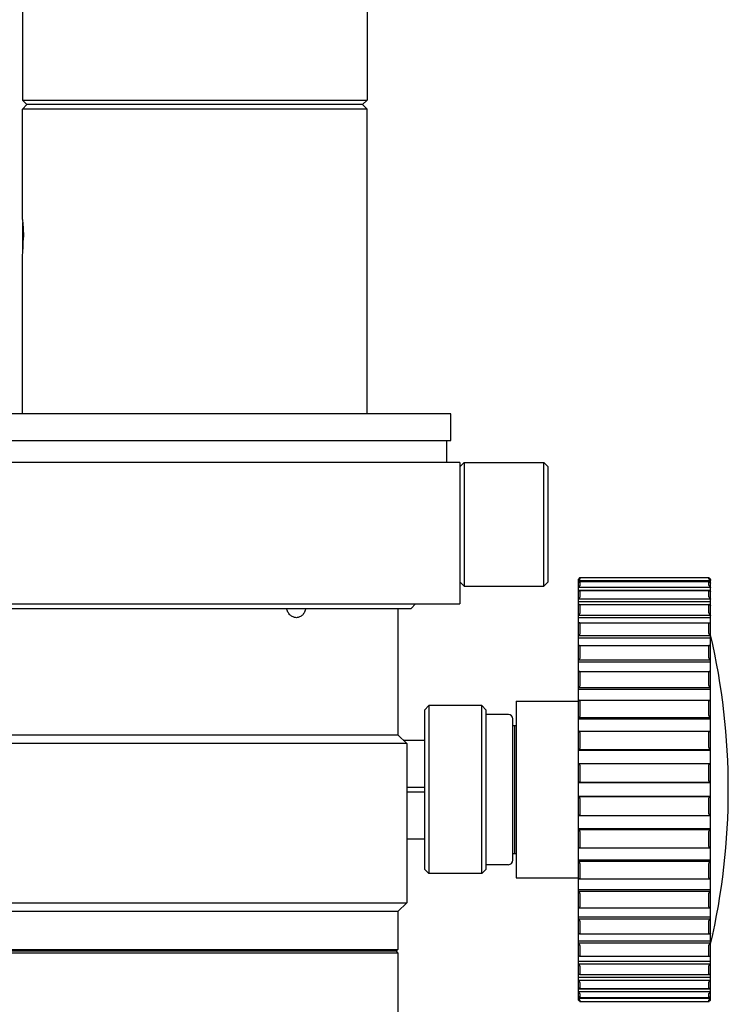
# Model space of a CAD drawing. Header units: millimetres. Extents: x 56 to 390, y 72 to 263.
# Tile 12 of 29: x 113 to 129, y 207 to 230. Entities that reach past the tile are written whole.
import ezdxf

# ---------------------------------------------------------------- set-up
doc = ezdxf.new("R2010")
doc.units = ezdxf.units.MM
doc.header["$LTSCALE"] = 23.1
doc.layers.add('20_ALL_FEATURES', color=7, linetype='CONTINUOUS')

msp = doc.modelspace()

# ---------------------------------------------------------------- linework, layer by layer
at = {"layer": '20_ALL_FEATURES', "color": 7}
for p, q in [((112.9875, 232.8046), (112.9875, 227.9046)), ((120.7875, 232.8046), (120.7875, 227.9046)), ((113.0875, 227.8046), (112.9875, 227.9046)), ((112.9875, 227.9046), (120.7875, 227.9046)), ((112.9875, 227.7046), (113.0875, 227.8046)), ((120.6875, 227.8046), (113.0875, 227.8046)), ((120.6875, 227.8046), (120.7875, 227.9046)), ((120.7875, 227.7046), (120.6875, 227.8046)), ((112.9875, 225.2046), (112.9875, 227.7046)), ((120.7875, 227.7046), (112.9875, 227.7046)), ((120.7875, 220.8046), (120.7875, 227.7046)), ((112.9875, 225.1346), (112.9935, 225.1407)), ((112.9875, 225.1346), (112.9875, 224.4746)), ((112.9875, 224.4746), (112.9935, 224.4686)), ((112.9875, 220.8046), (112.9875, 224.4046)), ((122.6875, 220.8046), (111.0875, 220.8046)), ((122.6875, 220.2046), (122.6875, 220.8046)), ((111.0875, 220.2046), (122.6875, 220.2046)), ((122.5875, 220.2046), (122.5875, 219.7046)), ((122.8875, 219.7046), (110.8875, 219.7046)), ((122.8875, 219.6046), (122.9875, 219.7046)), ((122.8875, 219.7046), (122.8875, 216.5046)), ((122.9875, 219.7046), (122.9875, 216.9046)), ((122.9875, 219.7046), (124.7875, 219.7046)), ((124.7875, 216.9046), (124.7875, 219.7046)), ((124.8875, 219.6046), (124.7875, 219.7046)), ((124.8875, 217.0046), (124.8875, 219.6046)), ((125.5675, 217.062), (125.5675, 207.5473)), ((125.6074, 217.1005), (128.5275, 217.1005)), ((125.6075, 217.1004), (125.6075, 217.0727)), ((128.5275, 217.0727), (128.5275, 217.1004)), ((128.5675, 207.5473), (128.5675, 217.062)), ((122.8875, 217.0046), (122.9875, 216.9046)), ((122.9875, 216.9046), (124.7875, 216.9046)), ((124.8875, 217.0046), (124.7875, 216.9046)), ((128.5675, 217.0282), (125.5675, 217.0282)), ((128.5675, 216.8781), (125.5675, 216.8781)), ((125.5675, 216.8205), (128.5675, 216.8205)), ((125.6075, 217.0108), (128.5275, 217.0108)), ((125.6075, 217.0101), (125.6075, 216.9276)), ((128.5275, 216.9276), (128.5275, 217.0101)), ((128.5675, 216.6155), (125.5675, 216.6155)), ((125.605, 216.8063), (128.53, 216.8063)), ((125.6075, 216.8038), (125.6075, 216.6687)), ((128.5275, 216.6687), (128.5275, 216.8038)), ((110.8875, 216.5046), (122.8875, 216.5046)), ((111.9875, 216.4046), (121.7875, 216.4046)), ((121.4875, 216.4046), (121.4875, 213.5446)), ((121.8875, 216.5046), (121.7875, 216.4046)), ((125.5675, 216.5611), (128.5675, 216.5611)), ((125.6024, 216.4919), (128.5326, 216.4919)), ((125.6075, 216.4868), (125.6075, 216.3022)), ((128.5275, 216.3022), (128.5275, 216.4868)), ((128.5675, 216.2466), (125.5675, 216.2466)), ((125.5675, 216.197), (128.5675, 216.197)), ((125.5989, 216.0754), (128.5361, 216.0754)), ((125.6075, 216.0668), (125.6075, 215.8374)), ((128.5275, 215.8374), (128.5275, 216.0668)), ((128.5675, 215.7807), (125.5675, 215.7807)), ((125.5675, 215.7369), (128.5675, 215.7369)), ((125.5946, 215.567), (128.5403, 215.567)), ((125.6075, 215.5541), (125.6075, 215.2856)), ((128.5275, 215.2856), (128.5275, 215.5541)), ((128.5675, 215.2293), (125.5675, 215.2293)), ((125.5675, 215.1924), (128.5675, 215.1924)), ((125.5897, 214.9793), (128.5452, 214.9793)), ((125.6075, 214.9615), (125.6075, 214.6603)), ((128.5275, 214.6603), (128.5275, 214.9615)), ((128.5675, 214.6058), (125.5675, 214.6058)), ((125.5675, 214.5768), (128.5675, 214.5768)), ((122.0875, 214.1046), (122.1875, 214.2046)), ((123.3875, 214.2046), (122.1875, 214.2046)), ((122.1875, 214.2046), (122.1875, 210.4046)), ((123.3875, 210.4046), (123.3875, 214.2046)), ((123.4875, 214.1046), (123.3875, 214.2046)), ((124.1675, 214.3046), (125.5675, 214.3046)), ((124.1675, 214.3046), (124.1675, 210.3046)), ((125.5843, 214.3267), (128.5507, 214.3267)), ((125.6075, 214.3034), (125.6075, 213.9771)), ((128.5275, 213.9771), (128.5275, 214.3034)), ((122.0875, 214.1046), (122.0875, 210.5046)), ((123.4875, 210.5046), (123.4875, 214.1046)), ((123.9875, 214.0046), (123.4875, 214.0046)), ((128.5675, 213.9256), (125.5675, 213.9256)), ((124.0875, 210.7046), (124.0875, 213.9046)), ((124.0875, 213.7546), (124.1675, 213.7546)), ((124.1275, 213.7546), (124.1275, 210.8546)), ((125.5675, 213.9052), (128.5675, 213.9052)), ((112.2875, 213.5446), (121.4875, 213.5446)), ((121.4875, 213.5446), (121.6875, 213.3446)), ((125.5784, 213.6253), (128.5566, 213.6253)), ((125.6075, 213.5961), (125.6075, 213.2527)), ((128.5275, 213.2527), (128.5275, 213.5961)), ((121.6875, 213.3446), (112.0875, 213.3446)), ((121.6086, 213.4235), (122.0875, 213.4235)), ((121.6875, 213.3446), (121.6875, 209.7446)), ((128.5675, 213.2055), (125.5675, 213.2055)), ((125.5675, 213.1942), (128.5675, 213.1942)), ((125.5722, 212.8924), (128.5627, 212.8924)), ((125.6075, 212.857), (125.6075, 212.5049)), ((128.5275, 212.5049), (128.5275, 212.857)), ((128.5675, 212.4633), (125.5675, 212.4633)), ((125.5675, 212.4613), (128.5675, 212.4613)), ((122.0875, 212.3546), (121.6875, 212.3546)), ((121.6875, 212.2546), (122.0875, 212.2546)), ((128.5675, 212.1479), (125.5675, 212.1479)), ((125.5675, 212.1459), (128.5675, 212.1459)), ((125.6075, 212.1043), (125.6075, 211.7522)), ((128.5275, 211.7522), (128.5275, 212.1043)), ((125.5722, 211.7168), (128.5627, 211.7168)), ((128.5675, 211.415), (125.5675, 211.415)), ((125.5675, 211.4037), (128.5675, 211.4037)), ((125.6075, 211.3565), (125.6075, 211.0131)), ((128.5275, 211.0131), (128.5275, 211.3565)), ((122.0875, 211.1857), (121.6875, 211.1857)), ((124.0875, 210.8546), (124.1675, 210.8546)), ((125.5784, 210.9839), (128.5566, 210.9839)), ((123.9875, 210.6046), (123.4875, 210.6046)), ((128.5675, 210.704), (125.5675, 210.704)), ((125.5675, 210.6836), (128.5675, 210.6836)), ((125.6075, 210.6321), (125.6075, 210.3058)), ((128.5275, 210.3058), (128.5275, 210.6321)), ((122.0875, 210.5046), (122.1875, 210.4046)), ((123.3875, 210.4046), (122.1875, 210.4046)), ((123.4875, 210.5046), (123.3875, 210.4046)), ((124.1675, 210.3046), (125.5675, 210.3046)), ((125.5843, 210.2825), (128.5507, 210.2825)), ((128.5675, 210.0325), (125.5675, 210.0325)), ((125.5675, 210.0035), (128.5675, 210.0035)), ((125.6075, 209.9489), (125.6075, 209.6478)), ((128.5275, 209.6478), (128.5275, 209.9489)), ((112.0875, 209.7446), (121.6875, 209.7446)), ((121.4875, 209.5446), (121.6875, 209.7446)), ((121.4875, 209.5446), (112.2875, 209.5446)), ((121.4875, 209.5446), (121.4875, 208.6846)), ((125.5897, 209.6299), (128.5452, 209.6299)), ((128.5675, 209.4168), (125.5675, 209.4168)), ((125.5675, 209.38), (128.5675, 209.38)), ((125.6075, 209.3237), (125.6075, 209.0551)), ((128.5275, 209.0551), (128.5275, 209.3237)), ((125.5946, 209.0422), (128.5403, 209.0422)), ((128.5675, 208.8723), (125.5675, 208.8723)), ((128.5675, 208.8285), (125.5675, 208.8285)), ((112.2875, 208.6846), (121.4875, 208.6846)), ((121.4875, 208.6046), (112.2875, 208.6046)), ((121.4475, 208.6446), (112.3275, 208.6446)), ((121.4475, 208.6446), (121.4875, 208.6846)), ((121.4475, 208.6446), (121.4875, 208.6046)), ((121.4875, 208.6046), (121.4875, 205.8846)), ((125.6075, 208.7718), (125.6075, 208.5425)), ((128.5275, 208.5425), (128.5275, 208.7718)), ((128.5675, 208.4123), (125.5675, 208.4123)), ((125.5675, 208.3626), (128.5675, 208.3626)), ((125.5989, 208.5338), (128.5361, 208.5338)), ((125.6075, 208.307), (125.6075, 208.1224)), ((128.5275, 208.1224), (128.5275, 208.307)), ((128.5675, 208.0481), (125.5675, 208.0481)), ((125.5675, 207.9938), (128.5675, 207.9938)), ((125.6024, 208.1173), (128.5326, 208.1173)), ((125.6075, 207.9406), (125.6075, 207.8054)), ((128.5275, 207.8054), (128.5275, 207.9406)), ((128.5675, 207.7887), (125.5675, 207.7887)), ((125.5675, 207.7311), (128.5675, 207.7311)), ((125.605, 207.8029), (128.53, 207.8029)), ((125.6075, 207.6816), (125.6075, 207.5992)), ((128.5275, 207.5992), (128.5275, 207.6816)), ((125.5675, 207.581), (128.5675, 207.581)), ((125.6074, 207.5088), (128.5275, 207.5088)), ((125.6075, 207.5984), (128.5275, 207.5984)), ((125.6075, 207.5365), (125.6075, 207.5088)), ((128.5275, 207.5088), (128.5275, 207.5365))]:
    msp.add_line(p, q, dxfattribs=at)
for centre, radius, start, end in [((109.098, 224.8051), 3.91, 354.12095, 359.99273), ((113.455, 212.3046), 15.5125, 346.9604, 13.0396), ((123.9875, 213.9046), 0.1, 0, 90), ((125.5723, 212.8521), 0.0403, 90.03593, 96.85689), ((128.5627, 212.8521), 0.0403, 83.14304, 89.96709), ((125.5723, 211.7571), 0.0402, 263.14063, 269.96601), ((128.5627, 211.7571), 0.0403, 270.03611, 276.85799), ((123.9875, 210.7046), 0.1, 270, 0)]:
    msp.add_arc(centre, radius, start, end, dxfattribs=at)
for points, knots in [([(112.9875, 225.2046), (112.9885, 225.1945), (113.0016, 225.0616), (113.008, 224.9279), (113.008, 224.8046)], [0, 0, 0, 0, 0.0764462, 1, 1, 1, 1]), ([(125.6074, 217.1005), (125.6073, 217.1005), (125.6068, 217.1), (125.6058, 217.0993), (125.6044, 217.098), (125.6026, 217.0964), (125.6005, 217.0944), (125.5972, 217.0912), (125.5926, 217.0868), (125.5867, 217.0811), (125.5783, 217.0727), (125.5718, 217.0663), (125.5675, 217.0619)], [0, 0, 0, 0, 0.0097476, 0.0322691, 0.0665114, 0.1108438, 0.1635971, 0.2232501, 0.3582775, 0.5080375, 0.6672281, 1, 1, 1, 1]), ([(125.6075, 217.0727), (125.6075, 217.0724), (125.6071, 217.0717), (125.6063, 217.0703), (125.6049, 217.0685), (125.6024, 217.0654), (125.5985, 217.0608), (125.5932, 217.0549), (125.5872, 217.0484), (125.5786, 217.0394), (125.572, 217.0327), (125.5675, 217.0282)], [0, 0, 0, 0, 0.0146326, 0.0412143, 0.0788771, 0.1260441, 0.2422569, 0.3784619, 0.5267708, 0.6820141, 1, 1, 1, 1]), ([(128.5275, 217.1005), (128.5277, 217.1005), (128.5282, 217.1), (128.5291, 217.0993), (128.5305, 217.098), (128.5323, 217.0964), (128.5344, 217.0944), (128.5377, 217.0912), (128.5423, 217.0868), (128.5482, 217.0811), (128.5567, 217.0727), (128.5631, 217.0663), (128.5675, 217.0619)], [0, 0, 0, 0, 0.0097432, 0.0322636, 0.0665051, 0.110837, 0.1635901, 0.2232432, 0.3582713, 0.5080325, 0.6672246, 1, 1, 1, 1]), ([(128.5275, 217.0727), (128.5275, 217.0724), (128.5279, 217.0717), (128.5287, 217.0703), (128.53, 217.0685), (128.5325, 217.0654), (128.5364, 217.0608), (128.5418, 217.0549), (128.5477, 217.0484), (128.5563, 217.0394), (128.563, 217.0327), (128.5675, 217.0282)], [0, 0, 0, 0, 0.0146326, 0.0412143, 0.0788771, 0.126044, 0.2422568, 0.3784617, 0.5267706, 0.6820139, 1, 1, 1, 1]), ([(125.6067, 217.0108), (125.6058, 217.0108), (125.6037, 217.0097), (125.6002, 217.0075), (125.5957, 217.0041), (125.5907, 217), (125.5852, 216.9952), (125.5773, 216.9881), (125.5714, 216.9824), (125.5675, 216.9786)], [0, 0, 0, 0, 0.0500781, 0.1350394, 0.2465792, 0.3771602, 0.5212545, 0.6749232, 1, 1, 1, 1]), ([(125.6075, 216.9276), (125.6075, 216.9263), (125.6061, 216.9232), (125.6031, 216.9182), (125.5986, 216.9121), (125.5913, 216.903), (125.5809, 216.8915), (125.572, 216.8825), (125.5675, 216.8781)], [0, 0, 0, 0, 0.0588932, 0.1540537, 0.2746146, 0.4104664, 0.7029548, 1, 1, 1, 1]), ([(125.6075, 217.0101), (125.6075, 217.0103), (125.6074, 217.0107), (125.6069, 217.0108), (125.6067, 217.0108)], [0, 0, 0, 0, 0.5034892, 1, 1, 1, 1]), ([(128.5283, 217.0108), (128.528, 217.0108), (128.5276, 217.0107), (128.5275, 217.0103), (128.5275, 217.0101)], [0, 0, 0, 0, 0.4965117, 1, 1, 1, 1]), ([(128.5275, 216.9276), (128.5275, 216.9263), (128.5289, 216.9232), (128.5319, 216.9182), (128.5363, 216.9121), (128.5437, 216.903), (128.5541, 216.8915), (128.5629, 216.8825), (128.5675, 216.8781)], [0, 0, 0, 0, 0.0588932, 0.1540536, 0.2746145, 0.4104663, 0.7029547, 1, 1, 1, 1]), ([(128.5283, 217.0108), (128.5291, 217.0108), (128.5313, 217.0097), (128.5347, 217.0075), (128.5392, 217.0041), (128.5443, 217), (128.5498, 216.9952), (128.5576, 216.9881), (128.5635, 216.9824), (128.5675, 216.9786)], [0, 0, 0, 0, 0.0500781, 0.1350393, 0.2465791, 0.3771601, 0.5212544, 0.6749232, 1, 1, 1, 1]), ([(125.605, 216.8063), (125.6039, 216.8063), (125.6015, 216.8056), (125.596, 216.803), (125.5881, 216.7977), (125.5779, 216.7896), (125.571, 216.7834), (125.5675, 216.7801)], [0, 0, 0, 0, 0.0671916, 0.158845, 0.3973452, 0.6843477, 1, 1, 1, 1]), ([(125.6075, 216.6687), (125.6075, 216.667), (125.6063, 216.663), (125.6032, 216.6569), (125.5987, 216.65), (125.5914, 216.6403), (125.5811, 216.6285), (125.5721, 216.6197), (125.5675, 216.6155)], [0, 0, 0, 0, 0.074981, 0.1796237, 0.3040739, 0.439473, 0.7217244, 1, 1, 1, 1]), ([(125.6075, 216.8038), (125.6075, 216.8045), (125.6071, 216.806), (125.6056, 216.8063), (125.605, 216.8063)], [0, 0, 0, 0, 0.5074965, 1, 1, 1, 1]), ([(128.53, 216.8063), (128.5293, 216.8063), (128.5278, 216.806), (128.5275, 216.8045), (128.5275, 216.8038)], [0, 0, 0, 0, 0.4925047, 1, 1, 1, 1]), ([(128.5275, 216.6687), (128.5275, 216.667), (128.5287, 216.663), (128.5318, 216.6569), (128.5362, 216.65), (128.5435, 216.6403), (128.5539, 216.6285), (128.5628, 216.6197), (128.5675, 216.6155)], [0, 0, 0, 0, 0.074981, 0.1796236, 0.3040738, 0.4394729, 0.7217244, 1, 1, 1, 1]), ([(128.53, 216.8063), (128.531, 216.8063), (128.5334, 216.8056), (128.5389, 216.803), (128.5469, 216.7977), (128.557, 216.7896), (128.5639, 216.7834), (128.5675, 216.7801)], [0, 0, 0, 0, 0.0671917, 0.158845, 0.3973453, 0.6843479, 1, 1, 1, 1]), ([(119.1875, 216.1946), (119.1619, 216.1946), (119.1092, 216.2057), (119.0414, 216.2517), (118.9916, 216.3206), (118.9746, 216.376), (118.9704, 216.4046)], [0, 0, 0, 0, 0.234542, 0.4788759, 0.735, 1, 1, 1, 1]), ([(119.3979, 216.4046), (119.394, 216.3761), (119.3782, 216.3211), (119.3382, 216.2626), (119.2968, 216.2279), (119.2625, 216.2089), (119.2257, 216.1972), (119.2002, 216.1946), (119.1875, 216.1946)], [0, 0, 0, 0, 0.2665514, 0.5213088, 0.6441167, 0.7641546, 0.8823807, 1, 1, 1, 1]), ([(125.6024, 216.4919), (125.5999, 216.4919), (125.5943, 216.4901), (125.586, 216.4856), (125.5768, 216.4792), (125.5706, 216.4741), (125.5675, 216.4714)], [0, 0, 0, 0, 0.1796295, 0.4169049, 0.6945465, 1, 1, 1, 1]), ([(125.6075, 216.4868), (125.6075, 216.4882), (125.6067, 216.4912), (125.6037, 216.4919), (125.6024, 216.4919)], [0, 0, 0, 0, 0.5129536, 1, 1, 1, 1]), ([(128.5326, 216.4919), (128.5313, 216.4919), (128.5282, 216.4912), (128.5275, 216.4882), (128.5275, 216.4868)], [0, 0, 0, 0, 0.4870464, 1, 1, 1, 1]), ([(128.5326, 216.4919), (128.535, 216.4919), (128.5406, 216.4901), (128.5489, 216.4856), (128.5582, 216.4792), (128.5643, 216.4741), (128.5675, 216.4714)], [0, 0, 0, 0, 0.1796296, 0.4169052, 0.6945469, 1, 1, 1, 1]), ([(125.6075, 216.3022), (125.6075, 216.3002), (125.6064, 216.2955), (125.602, 216.2856), (125.5935, 216.273), (125.5813, 216.259), (125.5721, 216.2505), (125.5675, 216.2466)], [0, 0, 0, 0, 0.0893562, 0.2025719, 0.4651694, 0.7381752, 1, 1, 1, 1]), ([(128.5275, 216.3022), (128.5275, 216.3002), (128.5285, 216.2955), (128.5329, 216.2856), (128.5415, 216.273), (128.5537, 216.259), (128.5628, 216.2505), (128.5675, 216.2466)], [0, 0, 0, 0, 0.0893562, 0.2025719, 0.4651694, 0.7381753, 1, 1, 1, 1]), ([(125.5989, 216.0754), (125.5965, 216.0754), (125.5914, 216.0743), (125.5806, 216.0696), (125.5727, 216.0642), (125.5675, 216.0601)], [0, 0, 0, 0, 0.1985695, 0.4364981, 1, 1, 1, 1]), ([(125.6075, 216.0668), (125.6075, 216.0681), (125.6072, 216.0705), (125.6047, 216.0746), (125.6011, 216.0754), (125.5989, 216.0754)], [0, 0, 0, 0, 0.2875119, 0.5249507, 1, 1, 1, 1]), ([(128.5361, 216.0754), (128.5339, 216.0754), (128.5303, 216.0746), (128.5278, 216.0705), (128.5275, 216.0681), (128.5275, 216.0668)], [0, 0, 0, 0, 0.4750493, 0.7124881, 1, 1, 1, 1]), ([(128.5361, 216.0754), (128.5384, 216.0754), (128.5435, 216.0743), (128.5544, 216.0696), (128.5623, 216.0642), (128.5675, 216.0601)], [0, 0, 0, 0, 0.1985695, 0.4364981, 1, 1, 1, 1]), ([(125.6075, 215.8374), (125.6075, 215.835), (125.6065, 215.8297), (125.6022, 215.8189), (125.5905, 215.801), (125.5772, 215.7879), (125.5675, 215.7807)], [0, 0, 0, 0, 0.1024324, 0.2234636, 0.4886804, 1, 1, 1, 1]), ([(128.5275, 215.8374), (128.5275, 215.835), (128.5285, 215.8297), (128.5328, 215.8189), (128.5444, 215.801), (128.5577, 215.7879), (128.5675, 215.7807)], [0, 0, 0, 0, 0.1024325, 0.2234636, 0.4886804, 1, 1, 1, 1]), ([(125.5675, 215.5564), (125.5719, 215.5594), (125.5804, 215.5643), (125.5902, 215.567), (125.5946, 215.567)], [0, 0, 0, 0, 0.5466398, 1, 1, 1, 1]), ([(125.6075, 215.5541), (125.6075, 215.5561), (125.607, 215.5598), (125.6031, 215.5658), (125.5978, 215.567), (125.5946, 215.567)], [0, 0, 0, 0, 0.2909446, 0.5320075, 1, 1, 1, 1]), ([(128.5403, 215.567), (128.5371, 215.567), (128.5318, 215.5658), (128.5279, 215.5598), (128.5275, 215.5561), (128.5275, 215.5541)], [0, 0, 0, 0, 0.4679925, 0.7090554, 1, 1, 1, 1]), ([(128.5403, 215.567), (128.5448, 215.567), (128.5545, 215.5643), (128.563, 215.5594), (128.5675, 215.5564)], [0, 0, 0, 0, 0.453359, 1, 1, 1, 1]), ([(125.6075, 215.2856), (125.6075, 215.2799), (125.6037, 215.2679), (125.591, 215.2479), (125.5774, 215.2354), (125.5675, 215.2293)], [0, 0, 0, 0, 0.2412606, 0.5085591, 1, 1, 1, 1]), ([(128.5275, 215.2856), (128.5275, 215.2799), (128.5312, 215.2679), (128.544, 215.2479), (128.5576, 215.2354), (128.5675, 215.2293)], [0, 0, 0, 0, 0.2412605, 0.508559, 1, 1, 1, 1]), ([(125.5897, 214.9793), (125.5879, 214.9793), (125.5801, 214.9786), (125.5727, 214.9755), (125.5675, 214.9725)], [0, 0, 0, 0, 0.2282301, 1, 1, 1, 1]), ([(125.6075, 214.9615), (125.6075, 214.9642), (125.6067, 214.9694), (125.6025, 214.9756), (125.5964, 214.9788), (125.592, 214.9793), (125.5897, 214.9793)], [0, 0, 0, 0, 0.2917212, 0.534738, 0.7622329, 1, 1, 1, 1]), ([(128.5452, 214.9793), (128.543, 214.9793), (128.5385, 214.9788), (128.5324, 214.9756), (128.5282, 214.9694), (128.5275, 214.9642), (128.5275, 214.9615)], [0, 0, 0, 0, 0.2377671, 0.465262, 0.7082788, 1, 1, 1, 1]), ([(128.5452, 214.9793), (128.547, 214.9793), (128.5548, 214.9786), (128.5622, 214.9755), (128.5675, 214.9725)], [0, 0, 0, 0, 0.2282214, 1, 1, 1, 1]), ([(125.6075, 214.6603), (125.6075, 214.6543), (125.604, 214.642), (125.5941, 214.6266), (125.5817, 214.6142), (125.5722, 214.6081), (125.5675, 214.6058)], [0, 0, 0, 0, 0.2574929, 0.5249506, 0.7744542, 1, 1, 1, 1]), ([(128.5275, 214.6603), (128.5275, 214.6543), (128.531, 214.642), (128.5408, 214.6266), (128.5533, 214.6142), (128.5627, 214.6081), (128.5675, 214.6058)], [0, 0, 0, 0, 0.2574927, 0.5249503, 0.7744536, 1, 1, 1, 1]), ([(125.5843, 214.3267), (125.5829, 214.3267), (125.5771, 214.3264), (125.5715, 214.3247), (125.5675, 214.323)], [0, 0, 0, 0, 0.2382353, 1, 1, 1, 1]), ([(125.6075, 214.3034), (125.6075, 214.307), (125.6064, 214.3138), (125.6007, 214.3218), (125.5928, 214.326), (125.5871, 214.3267), (125.5843, 214.3267)], [0, 0, 0, 0, 0.2940148, 0.5410154, 0.7686655, 1, 1, 1, 1]), ([(128.5275, 214.3034), (128.5275, 214.307), (128.5286, 214.3138), (128.5342, 214.3218), (128.5421, 214.326), (128.5478, 214.3267), (128.5507, 214.3267)], [0, 0, 0, 0, 0.2940148, 0.5410154, 0.7686655, 1, 1, 1, 1]), ([(128.5675, 214.323), (128.5661, 214.3236), (128.5607, 214.3256), (128.5549, 214.3267), (128.5507, 214.3267)], [0, 0, 0, 0, 0.2635041, 1, 1, 1, 1]), ([(125.6075, 213.9771), (125.6075, 213.9649), (125.5965, 213.9426), (125.5774, 213.929), (125.5675, 213.9256)], [0, 0, 0, 0, 0.537232, 1, 1, 1, 1]), ([(128.5275, 213.9771), (128.5275, 213.9649), (128.5384, 213.9426), (128.5576, 213.929), (128.5675, 213.9256)], [0, 0, 0, 0, 0.5372325, 1, 1, 1, 1]), ([(125.5784, 213.6253), (125.5775, 213.6253), (125.5738, 213.6252), (125.5701, 213.6245), (125.5675, 213.6238)], [0, 0, 0, 0, 0.2452653, 1, 1, 1, 1]), ([(125.6075, 213.5961), (125.6075, 213.6006), (125.6059, 213.6092), (125.5986, 213.6191), (125.5889, 213.6243), (125.5819, 213.6253), (125.5784, 213.6253)], [0, 0, 0, 0, 0.2951862, 0.546266, 0.7743692, 1, 1, 1, 1]), ([(128.5275, 213.5961), (128.5275, 213.6006), (128.529, 213.6092), (128.5363, 213.6191), (128.5461, 213.6243), (128.5531, 213.6253), (128.5566, 213.6253)], [0, 0, 0, 0, 0.2951862, 0.546266, 0.7743692, 1, 1, 1, 1]), ([(128.5675, 213.6238), (128.5666, 213.6241), (128.563, 213.6249), (128.5593, 213.6253), (128.5566, 213.6253)], [0, 0, 0, 0, 0.2556317, 1, 1, 1, 1]), ([(125.6075, 213.2527), (125.6075, 213.2408), (125.5973, 213.2188), (125.5771, 213.2074), (125.5675, 213.2055)], [0, 0, 0, 0, 0.5470417, 1, 1, 1, 1]), ([(128.5275, 213.2527), (128.5275, 213.2408), (128.5377, 213.2188), (128.5578, 213.2074), (128.5675, 213.2055)], [0, 0, 0, 0, 0.5470423, 1, 1, 1, 1]), ([(125.6075, 212.857), (125.6075, 212.8625), (125.6053, 212.8728), (125.5963, 212.8846), (125.5847, 212.8911), (125.5763, 212.8924), (125.5722, 212.8924)], [0, 0, 0, 0, 0.2949923, 0.5503045, 0.7793849, 1, 1, 1, 1]), ([(128.5275, 212.857), (128.5275, 212.8625), (128.5296, 212.8728), (128.5386, 212.8846), (128.5502, 212.8911), (128.5586, 212.8924), (128.5627, 212.8924)], [0, 0, 0, 0, 0.2949921, 0.5503041, 0.7793843, 1, 1, 1, 1]), ([(125.6075, 212.5049), (125.6075, 212.4987), (125.6047, 212.4869), (125.5944, 212.4734), (125.5815, 212.4654), (125.572, 212.4634), (125.5675, 212.4633)], [0, 0, 0, 0, 0.2924744, 0.5526098, 0.7838905, 1, 1, 1, 1]), ([(128.5275, 212.5049), (128.5275, 212.4987), (128.5302, 212.4869), (128.5405, 212.4734), (128.5535, 212.4654), (128.5629, 212.4634), (128.5675, 212.4633)], [0, 0, 0, 0, 0.2924744, 0.5526098, 0.7838905, 1, 1, 1, 1]), ([(125.6075, 212.1043), (125.6075, 212.1105), (125.6047, 212.1223), (125.5944, 212.1358), (125.5815, 212.1438), (125.572, 212.1458), (125.5675, 212.1459)], [0, 0, 0, 0, 0.2924752, 0.5526109, 0.7838919, 1, 1, 1, 1]), ([(128.5275, 212.1043), (128.5275, 212.1105), (128.5302, 212.1223), (128.5405, 212.1358), (128.5535, 212.1438), (128.5629, 212.1458), (128.5675, 212.1459)], [0, 0, 0, 0, 0.2924752, 0.5526109, 0.7838919, 1, 1, 1, 1]), ([(125.6075, 211.7522), (125.6075, 211.7468), (125.6053, 211.7364), (125.5963, 211.7247), (125.5847, 211.7181), (125.5763, 211.7168), (125.5722, 211.7168)], [0, 0, 0, 0, 0.2949867, 0.5502935, 0.7793692, 1, 1, 1, 1]), ([(128.5275, 211.7522), (128.5275, 211.7468), (128.5296, 211.7364), (128.5386, 211.7247), (128.5502, 211.7181), (128.5586, 211.7168), (128.5627, 211.7168)], [0, 0, 0, 0, 0.2949914, 0.5503032, 0.7793831, 1, 1, 1, 1]), ([(125.6075, 211.3565), (125.6075, 211.3684), (125.5973, 211.3905), (125.5771, 211.4018), (125.5675, 211.4037)], [0, 0, 0, 0, 0.5470417, 1, 1, 1, 1]), ([(128.5275, 211.3565), (128.5275, 211.3684), (128.5377, 211.3905), (128.5578, 211.4018), (128.5675, 211.4037)], [0, 0, 0, 0, 0.5470423, 1, 1, 1, 1]), ([(125.5675, 210.9854), (125.5684, 210.9852), (125.5719, 210.9843), (125.5756, 210.9839), (125.5784, 210.9839)], [0, 0, 0, 0, 0.2556341, 1, 1, 1, 1]), ([(125.6075, 211.0131), (125.6075, 211.0086), (125.6059, 211), (125.5986, 210.9902), (125.5889, 210.9849), (125.5819, 210.9839), (125.5784, 210.9839)], [0, 0, 0, 0, 0.2951869, 0.5462671, 0.7743707, 1, 1, 1, 1]), ([(128.5275, 211.0131), (128.5275, 211.0086), (128.529, 211), (128.5363, 210.9902), (128.5461, 210.9849), (128.5531, 210.9839), (128.5566, 210.9839)], [0, 0, 0, 0, 0.2951869, 0.5462672, 0.7743709, 1, 1, 1, 1]), ([(128.5566, 210.9839), (128.5575, 210.9839), (128.5611, 210.984), (128.5648, 210.9847), (128.5675, 210.9854)], [0, 0, 0, 0, 0.2452722, 1, 1, 1, 1]), ([(125.6075, 210.6321), (125.6075, 210.6443), (125.5965, 210.6666), (125.5774, 210.6802), (125.5675, 210.6836)], [0, 0, 0, 0, 0.5372321, 1, 1, 1, 1]), ([(128.5275, 210.6321), (128.5275, 210.6443), (128.5384, 210.6666), (128.5576, 210.6802), (128.5675, 210.6836)], [0, 0, 0, 0, 0.5372325, 1, 1, 1, 1]), ([(125.5675, 210.2862), (125.5689, 210.2856), (125.5742, 210.2836), (125.58, 210.2825), (125.5843, 210.2825)], [0, 0, 0, 0, 0.2635071, 1, 1, 1, 1]), ([(125.6075, 210.3058), (125.6075, 210.3022), (125.6064, 210.2954), (125.6007, 210.2874), (125.5928, 210.2832), (125.5871, 210.2825), (125.5843, 210.2825)], [0, 0, 0, 0, 0.2940144, 0.5410147, 0.7686645, 1, 1, 1, 1]), ([(128.5275, 210.3058), (128.5275, 210.3022), (128.5286, 210.2954), (128.5342, 210.2874), (128.5421, 210.2832), (128.5478, 210.2825), (128.5507, 210.2825)], [0, 0, 0, 0, 0.2940144, 0.5410145, 0.7686643, 1, 1, 1, 1]), ([(128.5507, 210.2825), (128.552, 210.2825), (128.5578, 210.2828), (128.5634, 210.2845), (128.5675, 210.2862)], [0, 0, 0, 0, 0.2382354, 1, 1, 1, 1]), ([(125.6075, 209.9489), (125.6075, 209.9549), (125.604, 209.9672), (125.5941, 209.9826), (125.5817, 209.995), (125.5722, 210.0011), (125.5675, 210.0035)], [0, 0, 0, 0, 0.2574925, 0.5249499, 0.7744533, 1, 1, 1, 1]), ([(128.5275, 209.9489), (128.5275, 209.9549), (128.531, 209.9672), (128.5408, 209.9826), (128.5533, 209.995), (128.5627, 210.0011), (128.5675, 210.0035)], [0, 0, 0, 0, 0.2574925, 0.5249499, 0.7744533, 1, 1, 1, 1]), ([(125.5897, 209.6299), (125.5879, 209.6299), (125.5801, 209.6307), (125.5727, 209.6338), (125.5675, 209.6367)], [0, 0, 0, 0, 0.2282279, 1, 1, 1, 1]), ([(125.5897, 209.6299), (125.592, 209.6299), (125.5964, 209.6304), (125.6025, 209.6336), (125.6067, 209.6398), (125.6075, 209.645), (125.6075, 209.6478)], [0, 0, 0, 0, 0.2377671, 0.465262, 0.7082788, 1, 1, 1, 1]), ([(128.5275, 209.6478), (128.5275, 209.645), (128.5282, 209.6398), (128.5324, 209.6336), (128.5385, 209.6304), (128.543, 209.6299), (128.5452, 209.6299)], [0, 0, 0, 0, 0.2917212, 0.534738, 0.7622329, 1, 1, 1, 1]), ([(128.5452, 209.6299), (128.547, 209.6299), (128.5548, 209.6307), (128.5622, 209.6338), (128.5675, 209.6367)], [0, 0, 0, 0, 0.2282294, 1, 1, 1, 1]), ([(125.6075, 209.3237), (125.6075, 209.3294), (125.6037, 209.3413), (125.591, 209.3613), (125.5774, 209.3738), (125.5675, 209.38)], [0, 0, 0, 0, 0.2412605, 0.508559, 1, 1, 1, 1]), ([(128.5275, 209.3237), (128.5275, 209.3294), (128.5312, 209.3413), (128.544, 209.3613), (128.5576, 209.3738), (128.5675, 209.38)], [0, 0, 0, 0, 0.2412606, 0.5085591, 1, 1, 1, 1]), ([(125.5946, 209.0422), (125.5902, 209.0422), (125.5804, 209.0449), (125.5719, 209.0498), (125.5675, 209.0529)], [0, 0, 0, 0, 0.453359, 1, 1, 1, 1]), ([(125.5946, 209.0422), (125.5978, 209.0422), (125.6031, 209.0435), (125.607, 209.0494), (125.6075, 209.0531), (125.6075, 209.0551)], [0, 0, 0, 0, 0.4679925, 0.7090554, 1, 1, 1, 1]), ([(128.5275, 209.0551), (128.5275, 209.0531), (128.5279, 209.0494), (128.5318, 209.0435), (128.5371, 209.0422), (128.5403, 209.0422)], [0, 0, 0, 0, 0.2909446, 0.5320075, 1, 1, 1, 1]), ([(128.5675, 209.0529), (128.563, 209.0498), (128.5545, 209.0449), (128.5448, 209.0422), (128.5403, 209.0422)], [0, 0, 0, 0, 0.5466398, 1, 1, 1, 1]), ([(125.6075, 208.7718), (125.6075, 208.7742), (125.6065, 208.7795), (125.6022, 208.7903), (125.5905, 208.8082), (125.5772, 208.8213), (125.5675, 208.8285)], [0, 0, 0, 0, 0.1024326, 0.223464, 0.4886811, 1, 1, 1, 1]), ([(128.5275, 208.7718), (128.5275, 208.7742), (128.5285, 208.7795), (128.5328, 208.7903), (128.5444, 208.8082), (128.5577, 208.8213), (128.5675, 208.8285)], [0, 0, 0, 0, 0.1024326, 0.2234639, 0.4886811, 1, 1, 1, 1]), ([(125.5989, 208.5338), (125.5965, 208.5338), (125.5914, 208.5349), (125.5806, 208.5396), (125.5727, 208.545), (125.5675, 208.5491)], [0, 0, 0, 0, 0.1985695, 0.4364984, 1, 1, 1, 1]), ([(125.6075, 208.307), (125.6075, 208.3091), (125.6064, 208.3137), (125.602, 208.3236), (125.5935, 208.3362), (125.5813, 208.3502), (125.5721, 208.3587), (125.5675, 208.3626)], [0, 0, 0, 0, 0.0893562, 0.2025719, 0.4651694, 0.7381752, 1, 1, 1, 1]), ([(125.5989, 208.5338), (125.6011, 208.5338), (125.6047, 208.5346), (125.6072, 208.5387), (125.6075, 208.5411), (125.6075, 208.5425)], [0, 0, 0, 0, 0.4750493, 0.7124881, 1, 1, 1, 1]), ([(128.5275, 208.5425), (128.5275, 208.5411), (128.5278, 208.5387), (128.5303, 208.5346), (128.5339, 208.5338), (128.5361, 208.5338)], [0, 0, 0, 0, 0.2875119, 0.5249507, 1, 1, 1, 1]), ([(128.5275, 208.307), (128.5275, 208.3091), (128.5285, 208.3137), (128.5329, 208.3236), (128.5415, 208.3362), (128.5537, 208.3502), (128.5628, 208.3587), (128.5675, 208.3626)], [0, 0, 0, 0, 0.0893562, 0.2025719, 0.4651694, 0.7381752, 1, 1, 1, 1]), ([(128.5361, 208.5338), (128.5384, 208.5338), (128.5435, 208.5349), (128.5544, 208.5396), (128.5623, 208.545), (128.5675, 208.5491)], [0, 0, 0, 0, 0.1985695, 0.4364984, 1, 1, 1, 1]), ([(125.6024, 208.1173), (125.5999, 208.1173), (125.5943, 208.1191), (125.586, 208.1236), (125.5768, 208.13), (125.5706, 208.1351), (125.5675, 208.1378)], [0, 0, 0, 0, 0.1796295, 0.4169049, 0.6945465, 1, 1, 1, 1]), ([(128.5326, 208.1173), (128.535, 208.1173), (128.5406, 208.1191), (128.5489, 208.1236), (128.5582, 208.13), (128.5643, 208.1351), (128.5675, 208.1378)], [0, 0, 0, 0, 0.1796296, 0.4169052, 0.6945469, 1, 1, 1, 1]), ([(125.6075, 207.9406), (125.6075, 207.9423), (125.6063, 207.9462), (125.6032, 207.9523), (125.5987, 207.9592), (125.5914, 207.9689), (125.5811, 207.9807), (125.5721, 207.9896), (125.5675, 207.9938)], [0, 0, 0, 0, 0.074981, 0.1796237, 0.3040739, 0.439473, 0.7217244, 1, 1, 1, 1]), ([(125.6024, 208.1173), (125.6037, 208.1173), (125.6067, 208.118), (125.6075, 208.1211), (125.6075, 208.1224)], [0, 0, 0, 0, 0.4870464, 1, 1, 1, 1]), ([(128.5275, 208.1224), (128.5275, 208.1211), (128.5282, 208.118), (128.5313, 208.1173), (128.5326, 208.1173)], [0, 0, 0, 0, 0.5129535, 1, 1, 1, 1]), ([(128.5275, 207.9406), (128.5275, 207.9423), (128.5287, 207.9462), (128.5318, 207.9523), (128.5362, 207.9592), (128.5435, 207.9689), (128.5539, 207.9807), (128.5628, 207.9896), (128.5675, 207.9938)], [0, 0, 0, 0, 0.074981, 0.1796236, 0.3040738, 0.4394729, 0.7217244, 1, 1, 1, 1]), ([(125.605, 207.8029), (125.6039, 207.8029), (125.6015, 207.8036), (125.596, 207.8062), (125.5881, 207.8115), (125.5779, 207.8196), (125.571, 207.8258), (125.5675, 207.8292)], [0, 0, 0, 0, 0.0671916, 0.158845, 0.3973452, 0.6843477, 1, 1, 1, 1]), ([(125.6075, 207.6816), (125.6075, 207.6829), (125.6061, 207.686), (125.6031, 207.691), (125.5986, 207.6971), (125.5913, 207.7062), (125.5809, 207.7177), (125.572, 207.7267), (125.5675, 207.7311)], [0, 0, 0, 0, 0.0588932, 0.1540537, 0.2746146, 0.4104665, 0.7029548, 1, 1, 1, 1]), ([(125.605, 207.8029), (125.6056, 207.8029), (125.6071, 207.8032), (125.6075, 207.8047), (125.6075, 207.8054)], [0, 0, 0, 0, 0.4925035, 1, 1, 1, 1]), ([(128.5275, 207.8054), (128.5275, 207.8047), (128.5278, 207.8032), (128.5293, 207.8029), (128.53, 207.8029)], [0, 0, 0, 0, 0.5074983, 1, 1, 1, 1]), ([(128.5275, 207.6816), (128.5275, 207.6829), (128.5289, 207.686), (128.5319, 207.691), (128.5363, 207.6971), (128.5437, 207.7062), (128.5541, 207.7177), (128.5629, 207.7267), (128.5675, 207.7311)], [0, 0, 0, 0, 0.0588932, 0.1540536, 0.2746145, 0.4104663, 0.7029547, 1, 1, 1, 1]), ([(128.53, 207.8029), (128.531, 207.8029), (128.5334, 207.8036), (128.5389, 207.8062), (128.5469, 207.8115), (128.557, 207.8196), (128.5639, 207.8258), (128.5675, 207.8292)], [0, 0, 0, 0, 0.0671917, 0.158845, 0.3973453, 0.6843479, 1, 1, 1, 1]), ([(125.6067, 207.5984), (125.6058, 207.5984), (125.6037, 207.5995), (125.6002, 207.6017), (125.5957, 207.6051), (125.5907, 207.6093), (125.5852, 207.614), (125.5773, 207.6212), (125.5714, 207.6268), (125.5675, 207.6307)], [0, 0, 0, 0, 0.0500781, 0.1350393, 0.2465792, 0.3771602, 0.5212545, 0.6749232, 1, 1, 1, 1]), ([(125.6075, 207.5365), (125.6075, 207.5368), (125.6071, 207.5376), (125.6063, 207.5389), (125.6049, 207.5407), (125.6024, 207.5438), (125.5985, 207.5484), (125.5932, 207.5544), (125.5872, 207.5608), (125.5786, 207.5698), (125.572, 207.5765), (125.5675, 207.581)], [0, 0, 0, 0, 0.0146326, 0.0412144, 0.0788771, 0.1260441, 0.2422569, 0.3784619, 0.5267708, 0.6820141, 1, 1, 1, 1]), ([(125.6074, 207.5088), (125.6073, 207.5088), (125.6068, 207.5092), (125.6058, 207.5099), (125.6044, 207.5112), (125.6026, 207.5128), (125.6005, 207.5148), (125.5972, 207.518), (125.5926, 207.5224), (125.5867, 207.5282), (125.5783, 207.5365), (125.5718, 207.5429), (125.5675, 207.5473)], [0, 0, 0, 0, 0.0097564, 0.0322765, 0.0665178, 0.1108495, 0.1636021, 0.2232545, 0.3582808, 0.5080399, 0.6672297, 1, 1, 1, 1]), ([(125.6067, 207.5984), (125.6069, 207.5984), (125.6074, 207.5985), (125.6075, 207.599), (125.6075, 207.5992)], [0, 0, 0, 0, 0.4965113, 1, 1, 1, 1]), ([(128.5275, 207.5992), (128.5275, 207.599), (128.5276, 207.5985), (128.528, 207.5984), (128.5283, 207.5984)], [0, 0, 0, 0, 0.5034895, 1, 1, 1, 1]), ([(128.5275, 207.5365), (128.5275, 207.5368), (128.5279, 207.5376), (128.5287, 207.5389), (128.53, 207.5407), (128.5325, 207.5438), (128.5364, 207.5484), (128.5418, 207.5544), (128.5477, 207.5608), (128.5563, 207.5698), (128.563, 207.5765), (128.5675, 207.581)], [0, 0, 0, 0, 0.0146326, 0.0412143, 0.0788771, 0.126044, 0.2422568, 0.3784617, 0.5267706, 0.6820139, 1, 1, 1, 1]), ([(128.5275, 207.5088), (128.5277, 207.5088), (128.5282, 207.5092), (128.5291, 207.5099), (128.5305, 207.5112), (128.5323, 207.5128), (128.5344, 207.5148), (128.5377, 207.518), (128.5423, 207.5224), (128.5482, 207.5282), (128.5567, 207.5365), (128.5631, 207.5429), (128.5675, 207.5473)], [0, 0, 0, 0, 0.0097596, 0.0322804, 0.0665221, 0.1108539, 0.1636066, 0.2232589, 0.3582846, 0.5080429, 0.6672317, 1, 1, 1, 1]), ([(128.5283, 207.5984), (128.5291, 207.5984), (128.5313, 207.5995), (128.5347, 207.6017), (128.5392, 207.6051), (128.5443, 207.6093), (128.5498, 207.614), (128.5576, 207.6212), (128.5635, 207.6268), (128.5675, 207.6307)], [0, 0, 0, 0, 0.0500781, 0.1350393, 0.2465792, 0.3771601, 0.5212544, 0.6749232, 1, 1, 1, 1])]:
    msp.add_open_spline(points, degree=3, knots=knots, dxfattribs=at)

doc.saveas('drawing.dxf')
